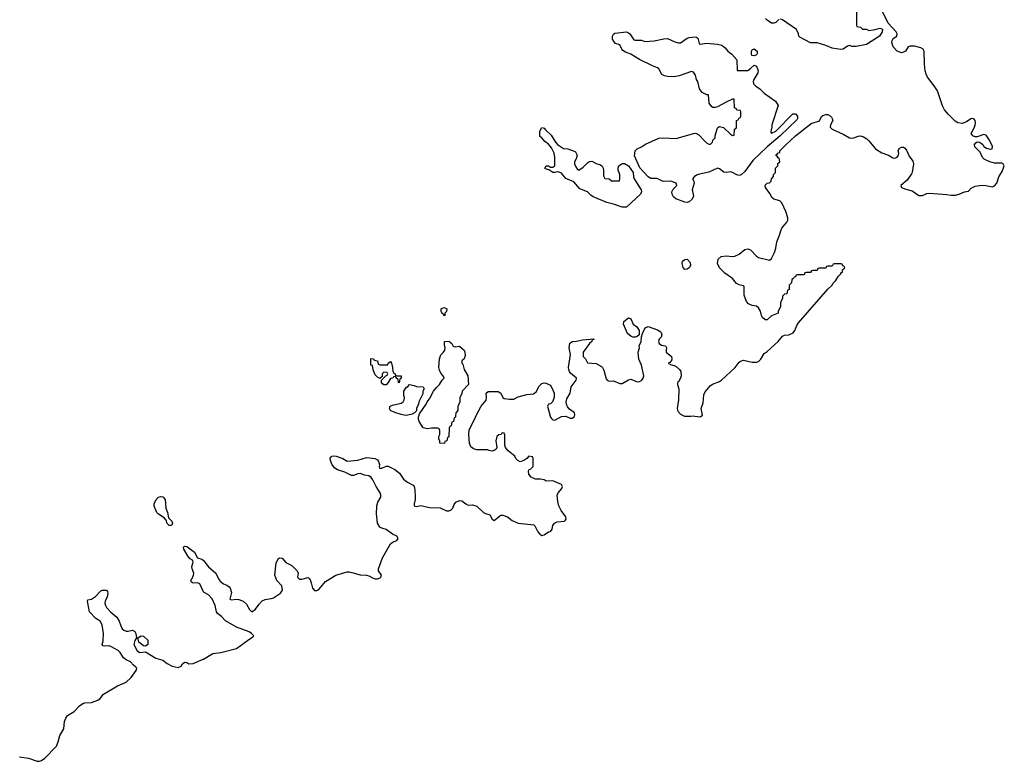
# Model space of a CAD drawing. Header units: inches. Extents: x 2604706 to 2755870, y 449242 to 584050.
# Tile 29 of 59: x 2708307 to 2717400, y 526810 to 533662. Entities that reach past the tile are written whole.
import ezdxf

# ---------------------------------------------------------------- set-up
doc = ezdxf.new("R2010")
doc.units = ezdxf.units.IN
doc.header["$MEASUREMENT"] = 0
for name, color, linetype in [('C7502', 7, 'Continuous'), ('C7512', 7, 'Continuous'), ('C7513', 7, 'Continuous')]:
    doc.layers.add(name, color=color, linetype=linetype)

msp = doc.modelspace()

# ---------------------------------------------------------------- linework, layer by layer
at = {"layer": 'C7502', "color": 6}
for points in [[(2709710, 528988.7), (2709688.7, 528990), (2709670, 529008.7), (2709659, 529039), (2709640.2, 529060.2), (2709590, 529094), (2709574, 529110), (2709564, 529130), (2709550, 529166), (2709548, 529190), (2709569, 529230), (2709590, 529250.7), (2709610, 529257.3), (2709630, 529254), (2709650.3, 529230.3), (2709656.3, 529150), (2709671.1, 529108.9), (2709681, 529061), (2709711.3, 529030), (2709718, 529010)], [(2709470, 527872.7), (2709450, 527877.2), (2709408.7, 527910), (2709398, 527950), (2709430, 527970.8), (2709450, 527966.8), (2709490.7, 527930.7), (2709490, 527889.3)]]:
    msp.add_lwpolyline(points, close=True, dxfattribs=at)
for points in [[(2710000, 528381.5), (2709970, 528449), (2709950, 528459), (2709910, 528455.3), (2709890, 528468), (2709889.2, 528490), (2709899.5, 528500.5), (2709913.2, 528530), (2709914, 528550), (2709899.5, 528590), (2709897, 528610), (2709909.2, 528650), (2709902, 528670), (2709881.3, 528681.3), (2709862.4, 528702.4), (2709823.7, 528770), (2709819, 528790), (2709830, 528798.8), (2709850, 528796.3), (2709921.2, 528741.2), (2709950.4, 528690.4), (2709990, 528677.1), (2710000, 528670)], [(2708306.9, 526853.1), (2708390, 526840.3), (2708470, 526810.3), (2708490, 526810.4), (2708510, 526816.4), (2708540.4, 526839.6), (2708646, 526950), (2708662.4, 526990), (2708677.6, 527050), (2708715.1, 527110), (2708722.5, 527177.5), (2708733.6, 527210), (2708750, 527232.7), (2708810, 527270.4), (2708858.6, 527321.4), (2708890, 527344), (2708910, 527350.6), (2708970, 527354), (2709030, 527374.6), (2709049.6, 527390), (2709082, 527430), (2709210, 527507), (2709290, 527542), (2709335.7, 527584.3), (2709384, 527650), (2709389, 527670), (2709381.2, 527681.2), (2709358.4, 527698.4), (2709330, 527729.3), (2709290, 527747.6), (2709266.1, 527766.1), (2709234.6, 527814.6), (2709215.3, 527835.3), (2709150, 527869.6), (2709130, 527876.2), (2709090, 527873.2), (2709078, 527878), (2709070, 527888), (2709078, 527922), (2709081.1, 527990), (2709069.7, 528070), (2709050, 528105.1), (2709009.8, 528129.8), (2708953.2, 528190), (2708934, 528290), (2708938, 528302), (2708970, 528308), (2709007.6, 528332.4), (2709056.2, 528383.8), (2709070, 528391), (2709110, 528392), (2709119.3, 528379.3), (2709121.4, 528361.4), (2709115.3, 528330), (2709096, 528290), (2709093.1, 528270), (2709098.9, 528250), (2709110.3, 528230), (2709147.9, 528187.9), (2709203.4, 528143.4), (2709226.1, 528106.1), (2709240.7, 528060.7), (2709254.8, 528034.8), (2709270, 528022), (2709290, 528013.4), (2709310, 528011.8), (2709350, 528020.5), (2709370.8, 528010), (2709379.1, 527990), (2709384.7, 527950), (2709370, 527926), (2709362, 527890), (2709392, 527830), (2709416.9, 527816.9), (2709470, 527823), (2709562.9, 527762.9), (2709630, 527744.9), (2709670, 527714.4), (2709716, 527690), (2709770, 527678.4), (2709798, 527690), (2709810, 527711.3), (2709830, 527726.8), (2709850, 527722), (2709870.3, 527710.3), (2709910, 527712.7), (2710000, 527753.5)]]:
    msp.add_lwpolyline(points, dxfattribs=at)
at = {"layer": 'C7512', "color": 6}
for points in [[(2710000, 528670), (2710005.8, 528665.8), (2710050, 528605.5), (2710118, 528550), (2710145.5, 528490), (2710162, 528470), (2710190, 528450.5), (2710219, 528439), (2710241.7, 528421.7), (2710250.3, 528410.3), (2710264.4, 528370), (2710247.1, 528307.1), (2710262.8, 528302.8), (2710310, 528307.7), (2710330, 528305.5), (2710370.3, 528290.3), (2710402.4, 528262.4), (2710430, 528211.3), (2710450, 528192), (2710484.7, 528215.3), (2710517.5, 528262.5), (2710547.5, 528292.5), (2710574.7, 528305.3), (2710630, 528313.7), (2710650, 528322), (2710716.2, 528363.8), (2710735.1, 528390), (2710729.3, 528430), (2710682, 528482), (2710663.6, 528530), (2710675.8, 528644.2), (2710695.9, 528684.1), (2710710, 528690.8), (2710730, 528687.7), (2710765.9, 528645.9), (2710820.2, 528620.2), (2710870.4, 528570.4), (2710878.8, 528550), (2710872.7, 528512.7), (2710892, 528492), (2710911.6, 528491.6), (2710970, 528507.3), (2710979, 528499), (2710990, 528486), (2710999.6, 528459.6), (2711010.4, 528410), (2711030, 528388.5), (2711050, 528387), (2711070, 528397.6), (2711129.8, 528470.2), (2711227, 528530), (2711330, 528559.5), (2711350, 528561.1), (2711375.4, 528555.4), (2711450, 528531.7), (2711510.3, 528530.3), (2711530, 528524.4), (2711570, 528501.3), (2711590, 528497), (2711610, 528497), (2711634.5, 528505.5), (2711640.9, 528510), (2711647.3, 528530), (2711621.3, 528570), (2711621.1, 528590), (2711657.4, 528690), (2711730, 528818.4), (2711750, 528834.9), (2711790.8, 528849.2), (2711803, 528870), (2711789.5, 528890), (2711749.8, 528909.8), (2711692.1, 528952.1), (2711650, 528964.2), (2711633.7, 528973.7), (2711611.3, 529010), (2711603.3, 529096.7), (2711605.4, 529170), (2711615.8, 529204.2), (2711642, 529250), (2711642.6, 529270), (2711636.9, 529290), (2711598, 529350), (2711568.2, 529410), (2711551.9, 529431.9), (2711530, 529448), (2711490, 529454.7), (2711450, 529467.8), (2711430, 529465.6), (2711390, 529449.6), (2711370, 529451.5), (2711310, 529482.6), (2711243.1, 529503.1), (2711218.2, 529518.2), (2711193.3, 529550), (2711176.2, 529590), (2711175.1, 529610), (2711189.4, 529630.6), (2711207, 529633), (2711230, 529628.5), (2711290, 529606.7), (2711330, 529583.8), (2711430, 529593.4), (2711510, 529616.4), (2711590, 529606.4), (2711610, 529594.9), (2711620.9, 529580.9), (2711628.4, 529551.6), (2711626, 529530), (2711630, 529518), (2711650, 529518), (2711690, 529537), (2711710, 529536.4), (2711770, 529506.4), (2711813.1, 529473.1), (2711850, 529416.4), (2711888.2, 529388.2), (2711940.7, 529360.7), (2711950.4, 529350.4), (2711957.4, 529317.4), (2711960.3, 529250), (2711960.3, 529230), (2711950.4, 529190), (2711951.3, 529170), (2711970, 529164.9), (2712010, 529173.7), (2712090, 529154.4), (2712190, 529152.2), (2712250, 529124.2), (2712270, 529124.2), (2712290, 529130.5), (2712307.3, 529150), (2712318, 529182), (2712335.9, 529204.1), (2712370, 529220.5), (2712390, 529218), (2712427.8, 529187.8), (2712450, 529177.1), (2712490, 529179.3), (2712530, 529166), (2712590, 529110.4), (2712610, 529099.5), (2712648.8, 529088.8), (2712670, 529047.3), (2712690, 529034), (2712740.9, 529079.1), (2712750, 529084.9), (2712770, 529084.9), (2712811, 529070), (2712854, 529034), (2712910, 529010.5), (2713054.9, 528994.9), (2713065.5, 528985.5), (2713090.4, 528930), (2713110, 528908), (2713130, 528898), (2713150, 528902.8), (2713190, 528930.5), (2713210, 528934.8), (2713225.4, 528954.6), (2713231.5, 528990), (2713246.6, 529010), (2713270, 529022.6), (2713338, 529030), (2713345.6, 529034.4), (2713352.7, 529050), (2713349.5, 529070), (2713307.2, 529127.2), (2713286.3, 529170), (2713276.9, 529210), (2713271.5, 529270), (2713279.6, 529290), (2713313.3, 529330), (2713320.5, 529350), (2713310, 529366.6), (2713230, 529403), (2713170, 529398.4), (2713150, 529409.5), (2713118, 529418), (2713070, 529418.4), (2713030, 529436), (2713010, 529462), (2713005.2, 529490), (2713010, 529502), (2713028.4, 529511.6), (2713047.3, 529532.7), (2713047.3, 529607.3), (2713042, 529622), (2713010, 529628), (2712991, 529609), (2712962, 529590), (2712930, 529577.2), (2712908.7, 529590), (2712890, 529608.7), (2712879, 529630), (2712818.6, 529678.6), (2712792.7, 529710), (2712788.7, 529730), (2712787.3, 529827.3), (2712782, 529842), (2712770, 529846), (2712758, 529842), (2712754, 529830), (2712732.7, 529827.3), (2712714, 529810), (2712704.7, 529770), (2712712, 529710), (2712706, 529694), (2712690, 529682), (2712670, 529675.3), (2712640.4, 529680.4), (2712627.3, 529687.3), (2712530, 529688), (2712497, 529697), (2712474.5, 529714.5), (2712461.2, 529750), (2712455.1, 529830), (2712459.3, 529870), (2712515.1, 529990), (2712520.6, 530000)], [(2712332.5, 530000), (2712332, 529990), (2712318, 529982), (2712312, 529950), (2712298, 529942), (2712292, 529910), (2712278, 529902), (2712274, 529890), (2712271.6, 529808.4), (2712258, 529802), (2712252, 529770), (2712234, 529766), (2712230, 529746), (2712188, 529750), (2712187.3, 529767.3), (2712178, 529790), (2712178, 529810), (2712188, 529830), (2712187.3, 529867.3), (2712182, 529882), (2712168, 529888), (2712110, 529889.2), (2712070, 529882), (2712031.9, 529891.9), (2711996, 529950), (2711989, 529970), (2711988.7, 529991.3), (2711992.2, 530000)], [(2713207.3, 530000), (2713210, 529991), (2713217.8, 529977.7), (2713230, 529964.9), (2713250, 529962), (2713310, 529994.9), (2713350, 529999.5), (2713390, 529981.3), (2713410, 529981.3), (2713430, 529996), (2713431.3, 530000)], [(2714444.9, 530000), (2714450, 529997.4), (2714503.5, 530000)], [(2714540.5, 530000), (2714590, 529994), (2714600, 530000)], [(2710000, 527753.5), (2710004.5, 527755.5), (2710090, 527807.2), (2710164.5, 527815.5), (2710310, 527852.4), (2710410, 527926.7), (2710461.2, 527958.8), (2710469, 527970), (2710449.3, 527990), (2710425.4, 528005.4), (2710308.6, 528048.6), (2710207.2, 528107.3), (2710170, 528149.3), (2710134.9, 528174.9), (2710123.7, 528190), (2710111.8, 528250), (2710084.7, 528310), (2710050, 528347.3), (2710010, 528369.4), (2710000.5, 528380.5), (2710000, 528381.5)]]:
    msp.add_lwpolyline(points, dxfattribs=at)
at = {"layer": 'C7513', "color": 6}
for points in [[(2714600, 530000), (2714612.5, 530007.5), (2714599.5, 530070), (2714617.4, 530122.6), (2714623.8, 530196.2), (2714636.6, 530223.4), (2714682, 530278), (2714706.3, 530293.7), (2714770, 530318), (2714789.2, 530330), (2714913.2, 530450), (2714950, 530498), (2714970, 530511.3), (2714990, 530516), (2715070, 530496.4), (2715110, 530497.1), (2715130, 530504.9), (2715150, 530526.8), (2715182, 530578), (2715210, 530597.1), (2715311.8, 530688.2), (2715350, 530739.1), (2715370, 530748.5), (2715410, 530750.3), (2715449.5, 530770), (2715464.2, 530790), (2715482.6, 530837.4), (2715498, 530862), (2715769.4, 531170.6), (2715808.7, 531210), (2715815.5, 531224.5), (2715842, 531250), (2715869, 531291), (2715888, 531310), (2715894.6, 531325.4), (2715906, 531330), (2715906, 531350), (2715926, 531370), (2715922, 531382), (2715907.3, 531387.3), (2715902, 531402), (2715890, 531406), (2715830, 531406), (2715818, 531402), (2715810, 531386), (2715770, 531386), (2715758, 531382), (2715750, 531366), (2715690, 531366), (2715678, 531362), (2715670, 531346), (2715630, 531346), (2715618, 531342), (2715610, 531326), (2715570, 531326), (2715558, 531322), (2715550, 531306), (2715490, 531306), (2715478, 531302), (2715472.7, 531287.3), (2715458, 531282), (2715454, 531270), (2715438, 531262), (2715434, 531230), (2715414, 531210), (2715412, 531170), (2715398, 531162), (2715391.3, 531128.7), (2715370, 531126), (2715352.7, 531107.3), (2715352, 531090), (2715332.7, 531047.3), (2715331.3, 531010), (2715312, 530970), (2715311.3, 530950), (2715250, 530925.2), (2715210.4, 530889.6), (2715190.5, 530889.5), (2715166, 530910), (2715157, 530930), (2715149.3, 530970), (2715130, 531001.2), (2715110, 531016), (2715070, 531021.2), (2715050, 531029), (2715037, 531037), (2715018.9, 531058.9), (2714996.6, 531116.6), (2714997, 531197), (2714990, 531204), (2714950, 531211.8), (2714925.6, 531225.6), (2714889.2, 531270), (2714820.1, 531320.1), (2714769.7, 531369.7), (2714749.5, 531410), (2714758, 531450), (2714786, 531474), (2714830, 531479.3), (2714890, 531472.4), (2714910, 531477.6), (2714950, 531494.4), (2715002, 531538), (2715030, 531544.9), (2715054.4, 531534.4), (2715110, 531476.3), (2715130, 531466), (2715230, 531440.7), (2715250, 531456), (2715277.6, 531510), (2715289.5, 531550), (2715298.4, 531610), (2715324.5, 531670), (2715334.5, 531710), (2715345.8, 531734.2), (2715390, 531791), (2715399.5, 531810), (2715402, 531830), (2715382.9, 531890), (2715345.1, 531970), (2715328.1, 531988.1), (2715270, 532003.7), (2715256.1, 532016.1), (2715234.6, 532054.6), (2715193.2, 532110), (2715190, 532126), (2715190, 532132), (2715210, 532152), (2715230, 532154), (2715246, 532170), (2715248.7, 532191.3), (2715267.3, 532212.7), (2715268.7, 532231.3), (2715286, 532250), (2715288, 532290), (2715307.3, 532312.7), (2715308.4, 532331.6), (2715326, 532350), (2715322, 532382), (2715310, 532386), (2715302, 532402), (2715286, 532410), (2715302, 532418), (2715306, 532430), (2715326, 532434), (2715328, 532450), (2715378, 532502), (2715472.1, 532587.9), (2715616.3, 532703.7), (2715692, 532728), (2715710, 532766), (2715723.8, 532776.2), (2715750, 532785.3), (2715770, 532784.9), (2715790, 532774.9), (2715802.3, 532762.3), (2715810.6, 532750), (2715815.5, 532730), (2715794, 532690), (2715790.8, 532670), (2715811, 532650), (2715910, 532605.5), (2715970, 532570.3), (2715990, 532567.2), (2716010, 532570.3), (2716050, 532586.7), (2716070, 532588.7), (2716099.4, 532579.4), (2716130, 532561.3), (2716150, 532543.1), (2716210.6, 532470), (2716270, 532432.2), (2716330, 532410.4), (2716370, 532386.7), (2716390, 532381.3), (2716410, 532390.6), (2716421.3, 532410), (2716424.7, 532430), (2716420.5, 532450), (2716428.1, 532471.9), (2716450, 532483.1), (2716470, 532483.1), (2716477.6, 532477.6), (2716495.3, 532455.3), (2716519.9, 532399.9), (2716554.9, 532354.9), (2716562, 532330), (2716548.8, 532251.2), (2716542.3, 532237.7), (2716501.3, 532178.7), (2716443, 532130), (2716450.7, 532110), (2716490, 532094.9), (2716550, 532080.5), (2716610, 532036.4), (2716643.3, 532036.7), (2716685.1, 532054.9), (2716710, 532059.3), (2716870, 532047.2), (2716910, 532040.3), (2716950, 532041.7), (2716984, 532050), (2717030.7, 532070.7), (2717070, 532077.3), (2717094, 532106), (2717130, 532122.4), (2717190, 532134), (2717230, 532130.3), (2717290, 532116.4), (2717310, 532127.7), (2717329.6, 532150), (2717349.7, 532210), (2717380.4, 532259.6), (2717399.5, 532310), (2717389.6, 532329.6), (2717376.6, 532336.6), (2717310, 532335.1), (2717265.2, 532350), (2717214.6, 532374.6), (2717197.6, 532390), (2717176.4, 532436.4), (2717126, 532486), (2717125.6, 532510), (2717135.8, 532524.2), (2717150, 532532.7), (2717170, 532530.4), (2717190, 532519.3), (2717202, 532510), (2717210.6, 532490.6), (2717234.4, 532474.4), (2717270, 532466), (2717286, 532470), (2717289, 532490), (2717264.2, 532550), (2717233.5, 532593.5), (2717210, 532599.7), (2717150, 532578.7), (2717130, 532578.7), (2717109.2, 532590), (2717092.3, 532610), (2717124, 532670), (2717129.7, 532690), (2717133.5, 532710), (2717131.1, 532730), (2717121.5, 532741.5), (2717110, 532749.7), (2717090, 532745.7), (2717050, 532717.4), (2717010, 532704), (2716970, 532709.7), (2716945.3, 532725.3), (2716884.4, 532784.4), (2716848.4, 532830), (2716830, 532865.2), (2716783.5, 533003.5), (2716751.9, 533051.9), (2716689.7, 533129.8), (2716678.2, 533158.2), (2716669.7, 533190), (2716664, 533250), (2716659.7, 533370), (2716649.7, 533389.7), (2716630, 533401.6), (2716570, 533418), (2716530, 533418.4), (2716510.4, 533409.6), (2716488.6, 533371.4), (2716470, 533360.7), (2716450, 533356.9), (2716409.8, 533369.8), (2716373, 533410), (2716360.5, 533450), (2716363.5, 533470), (2716373.6, 533486.4), (2716407.3, 533510), (2716409.7, 533530), (2716402, 533550), (2716326.6, 533630), (2716170, 533955.3)], [(2716034, 533810), (2716034, 533610), (2716038, 533598), (2716070, 533594), (2716090, 533574), (2716127.3, 533572.7), (2716150, 533562), (2716206, 533570), (2716250, 533582), (2716270, 533578), (2716273.4, 533570), (2716270.4, 533550), (2716248.2, 533510), (2716127.6, 533432.4), (2716030, 533413.6), (2715995.3, 533415.3), (2715970, 533422.4), (2715950, 533415.6), (2715910, 533389.6), (2715890, 533386), (2715810, 533398.7), (2715750, 533423.6), (2715671.6, 533448.4), (2715610, 533449), (2715510, 533499), (2715501.2, 533510), (2715499.5, 533530), (2715479.5, 533570), (2715350, 533659.5), (2715330, 533666)], [(2715318, 533662), (2715290, 533635.3), (2715270, 533629), (2715249.2, 533629.2), (2715210, 533657.2), (2715193.8, 533673.8)], [(2713431.3, 530000), (2713434.7, 530010), (2713429.6, 530029.6), (2713384.4, 530064.4), (2713366.5, 530086.5), (2713355.8, 530110), (2713354, 530130), (2713360.8, 530159.2), (2713391.3, 530210), (2713399.7, 530270), (2713445.6, 530330), (2713449.6, 530350), (2713394.7, 530394.8), (2713382.9, 530410), (2713377.6, 530430), (2713375.6, 530450), (2713393.6, 530570), (2713380.5, 530630), (2713386.9, 530673.1), (2713412.5, 530687.5), (2713450, 530690.3), (2713505.2, 530705.2), (2713610, 530714), (2713610, 530708), (2713594, 530706), (2713592, 530690), (2713570, 530668.7), (2713510.8, 530590), (2713510.9, 530550.9), (2713531, 530530), (2713552, 530492), (2713630, 530486.4), (2713678.9, 530458.9), (2713689, 530449), (2713702.5, 530422.5), (2713723.4, 530343.4), (2713731.8, 530331.8), (2713750, 530323.7), (2713790, 530325.3), (2713850, 530301.3), (2713870, 530301.3), (2713930, 530334.9), (2713950, 530340.4), (2714010, 530317), (2714030, 530318), (2714051.5, 530330), (2714065.1, 530350), (2714069.7, 530370), (2714047.8, 530470), (2714025.1, 530525.1), (2714017.6, 530590), (2714029.3, 530630), (2714029.2, 530650), (2714045.6, 530690), (2714049.1, 530730.9), (2714057.6, 530762.4), (2714076.6, 530803.4), (2714090, 530817.3), (2714110, 530826), (2714197.8, 530797.7), (2714221.7, 530781.7), (2714230.4, 530770.4), (2714235.5, 530750), (2714230.6, 530730), (2714211, 530710), (2714204.7, 530690), (2714211, 530671), (2714235.3, 530655.3), (2714271.3, 530650), (2714281, 530630), (2714276.3, 530610), (2714278, 530590), (2714327.7, 530550), (2714330.4, 530530), (2714325.5, 530514.5), (2714310, 530495.3), (2714294, 530490), (2714316, 530476), (2714350, 530468), (2714370, 530457.1), (2714401.6, 530430), (2714411.5, 530411.5), (2714415.3, 530370), (2714410.3, 530349.7), (2714390, 530315.3), (2714382, 530310), (2714382.8, 530290), (2714394, 530250), (2714392.2, 530150), (2714379.6, 530070), (2714386.2, 530046.2), (2714410, 530017.6), (2714444.9, 530000)], [(2711992.2, 530000), (2712000.2, 530019.8), (2712062, 530110), (2712069.3, 530130.7), (2712090, 530158), (2712129.5, 530230.5), (2712154.8, 530265.2), (2712184, 530290), (2712210, 530332), (2712228, 530350), (2712218, 530370), (2712195.6, 530395.6), (2712184.2, 530424.2), (2712178.7, 530450), (2712183.6, 530530), (2712195.6, 530564.4), (2712221.2, 530590), (2712233.2, 530610), (2712237.2, 530630), (2712229.2, 530650.8), (2712229, 530690), (2712269.3, 530690.7), (2712298, 530670), (2712310, 530644.7), (2712330, 530640.7), (2712370, 530644.4), (2712410.4, 530610), (2712418, 530590), (2712420.7, 530559.3), (2712410.6, 530529.4), (2712391.3, 530510), (2712391.3, 530490), (2712398.5, 530478.5), (2712410.6, 530430), (2712444, 530370), (2712451, 530290), (2712392, 530230), (2712391.1, 530208.9), (2712372.7, 530167.3), (2712372, 530130), (2712352.7, 530087.3), (2712352, 530050), (2712334, 530030), (2712332.5, 530000)], [(2712520.6, 530000), (2712569.6, 530090.4), (2712613.9, 530146.1), (2712618.7, 530170), (2712615.1, 530210), (2712634.2, 530225.8), (2712726, 530226), (2712751.6, 530211.5), (2712767.3, 530170), (2712781.7, 530161.7), (2712830, 530154.4), (2712870, 530155.8), (2712910, 530177.1), (2712990, 530199.5), (2713053.3, 530206.7), (2713076.4, 530223.6), (2713103.1, 530276.9), (2713130, 530302), (2713150, 530308), (2713170, 530303), (2713205.2, 530285.2), (2713222, 530262), (2713243.8, 530210), (2713243, 530170), (2713228.6, 530131.4), (2713210, 530112.3), (2713190, 530108.7), (2713180.7, 530090), (2713207.3, 530000)], [(2714503.5, 530000), (2714530, 530001.3), (2714540.5, 530000)]]:
    msp.add_lwpolyline(points, dxfattribs=at)
for points in [[(2713990, 533471.3), (2714050, 533471.3), (2714081, 533461), (2714165.8, 533465.8), (2714254.2, 533485.8), (2714290, 533488), (2714357.5, 533457.5), (2714390, 533448.2), (2714410, 533448.2), (2714470, 533490.6), (2714490, 533497.1), (2714550, 533502.8), (2714570.5, 533490.5), (2714582, 533442), (2714590, 533434), (2714650, 533444.9), (2714750, 533434.9), (2714790, 533424.9), (2714821.6, 533401.6), (2714847.3, 533370), (2714882.8, 533342.8), (2714930.4, 533290.4), (2714932.7, 533192.7), (2715030, 533193), (2715056, 533210), (2715090, 533242), (2715110, 533232), (2715128, 533190), (2715123.8, 533170), (2715086.7, 533110), (2715080.3, 533090), (2715084.4, 533070), (2715100.5, 533050), (2715141.7, 533021.7), (2715182, 532982), (2715285.5, 532910), (2715310.4, 532870), (2715251.3, 532690), (2715251.3, 532670), (2715242, 532630), (2715242, 532622), (2715250, 532614), (2715290, 532631.3), (2715448.2, 532791.8), (2715471.8, 532791.8), (2715490.5, 532770), (2715490.5, 532749.5), (2715482.5, 532737.5), (2715330.4, 532589.6), (2715210, 532486), (2715078, 532362), (2715002, 532258), (2714970.3, 532229.7), (2714950, 532222.9), (2714930, 532227), (2714890, 532249.6), (2714870, 532255.1), (2714830, 532249.5), (2714810, 532254), (2714770, 532283.6), (2714750, 532289.6), (2714670, 532251.5), (2714585.4, 532234.6), (2714556.2, 532223.8), (2714534.8, 532210), (2714521, 532190), (2714533, 532170), (2714535.8, 532150), (2714518, 532090), (2714530.3, 532030), (2714517.1, 532002.9), (2714490, 531979.7), (2714470, 531974.3), (2714450, 531975.8), (2714367.3, 532007.3), (2714344.2, 532024.2), (2714331.3, 532050), (2714329.7, 532070), (2714343.1, 532096.9), (2714376, 532130), (2714369.2, 532150), (2714330, 532166.6), (2714310, 532169.7), (2714250, 532166.9), (2714193.1, 532193.1), (2714135.1, 532195.1), (2714109.6, 532209.6), (2714033.6, 532293.6), (2713984.5, 532404.5), (2713990, 532450.8), (2714009.2, 532470), (2714050, 532487), (2714087.3, 532512.7), (2714210, 532567.2), (2714250, 532570.4), (2714370, 532562.6), (2714529.7, 532610.3), (2714550, 532612.7), (2714578.6, 532598.5), (2714630, 532541), (2714650, 532524.7), (2714670, 532512), (2714687.3, 532512.7), (2714706, 532530), (2714708, 532550), (2714728, 532570), (2714728.7, 532590), (2714746.8, 532653.2), (2714754.8, 532665.2), (2714770, 532674), (2714805.5, 532665.5), (2714870, 532604.7), (2714890, 532592), (2714906, 532594), (2714908.4, 532651.6), (2714922, 532658), (2714926, 532670), (2714928, 532730), (2714942, 532738), (2714950, 532754), (2714962, 532758), (2714966, 532770), (2714966, 532810), (2714962, 532822), (2714930, 532826), (2714922, 532842), (2714907.3, 532847.3), (2714906, 532926), (2714890, 532928), (2714830, 532900.9), (2714750, 532856.2), (2714730, 532849.3), (2714708.7, 532850), (2714697.5, 532857.5), (2714674, 532890), (2714667.3, 532967.3), (2714652.7, 532967.3), (2714610, 532989.2), (2714584.1, 533024.1), (2714569.2, 533090), (2714558, 533110), (2714546.6, 533150), (2714530, 533178), (2714510, 533183.7), (2714395.6, 533144.4), (2714350, 533134), (2714290, 533136.2), (2714262.5, 533142.5), (2714236, 533156), (2714210, 533208.7), (2714197.5, 533217.5), (2714150, 533235.1), (2714030, 533295.1), (2713950, 533342.9), (2713902.2, 533362.3), (2713878.3, 533378.3), (2713867, 533390), (2713850, 533428.7), (2713810, 533442), (2713796, 533456), (2713782.9, 533482.9), (2713780.9, 533510), (2713791.8, 533528.2), (2713804.2, 533535.8), (2713910, 533548), (2713930, 533540.7), (2713942.8, 533530), (2713976.9, 533476.9)], [(2715090, 533328.7), (2715069.3, 533329.3), (2715064, 533350), (2715064, 533370), (2715070, 533382), (2715090, 533391), (2715118, 533370), (2715118, 533350), (2715110, 533338)], [(2713470, 532271.3), (2713510, 532299.1), (2713550, 532338.4), (2713570, 532350.4), (2713590, 532354.9), (2713630, 532334.4), (2713670, 532321.6), (2713687.2, 532307.2), (2713695.5, 532290), (2713698, 532270), (2713698, 532218), (2713710, 532194), (2713750, 532192), (2713772.7, 532172.7), (2713830, 532172), (2713846, 532174), (2713848.7, 532191.3), (2713849, 532230), (2713834, 532270), (2713833.6, 532290), (2713839.6, 532310), (2713870, 532334.4), (2713893.4, 532333.4), (2713927.7, 532310), (2713971, 532250), (2713974.8, 532210), (2713983, 532190), (2714047, 532090), (2714050.3, 532070), (2714040.4, 532050), (2713910, 531929.6), (2713869.7, 531929.7), (2713790, 531958.7), (2713730, 531971.6), (2713603.8, 532023.8), (2713580.1, 532040.1), (2713550, 532071.6), (2713480.4, 532100.4), (2713423.3, 532163.3), (2713350, 532196), (2713310, 532244.5), (2713290, 532253.6), (2713270, 532256.2), (2713250, 532249.6), (2713229.6, 532249.6), (2713193.6, 532273.6), (2713162.7, 532282.7), (2713155.3, 532290), (2713170, 532310.4), (2713190, 532310.6), (2713210, 532298.8), (2713230, 532300.7), (2713249.4, 532310.6), (2713249.6, 532390), (2713241.3, 532430), (2713219.2, 532479.2), (2713191, 532511), (2713155.9, 532535.9), (2713130, 532569), (2713110, 532582), (2713109.7, 532630.3), (2713130, 532666), (2713150, 532660.7), (2713162.6, 532642.6), (2713213.6, 532593.6), (2713254.9, 532530), (2713273.4, 532510), (2713330, 532472.4), (2713370, 532468.4), (2713428.5, 532448.5), (2713439.9, 532439.9), (2713456.3, 532410), (2713445.2, 532374.8), (2713431.3, 532350), (2713431.3, 532330), (2713442, 532302), (2713458, 532278)], [(2714450, 531355.3), (2714432.9, 531372.9), (2714425.2, 531410), (2714429.2, 531430), (2714450, 531446), (2714470.6, 531450.6), (2714497.5, 531417.5), (2714502.8, 531390), (2714490, 531369), (2714470, 531357.2)], [(2712230, 530926), (2712222, 530942), (2712210, 530946), (2712198, 530970), (2712198, 530990), (2712210, 530998), (2712230, 531002), (2712251, 530990), (2712250, 530966), (2712234, 530950), (2712234, 530930)], [(2713970, 530727.3), (2713953.7, 530733.7), (2713921.4, 530761.5), (2713882.9, 530850), (2713887.2, 530872.8), (2713930, 530906), (2713950, 530898.8), (2713973.4, 530850), (2714004.6, 530824.6), (2714028.4, 530790), (2714028, 530750), (2714010, 530735.6), (2713990, 530729.6)], [(2711632, 530472), (2711707.3, 530472.7), (2711708.7, 530490), (2711730, 530504.7), (2711741, 530490), (2711751, 530449), (2711752, 530412), (2711758, 530398), (2711770, 530394), (2711778, 530378), (2711792, 530372), (2711831.3, 530370), (2711831.3, 530350), (2711818, 530342), (2711810, 530306), (2711806, 530310), (2711802, 530342), (2711790, 530346), (2711782, 530362), (2711770, 530366), (2711758, 530362), (2711754, 530350), (2711732, 530348), (2711711, 530310), (2711690, 530289.4), (2711670, 530289.3), (2711658, 530298), (2711649.2, 530310), (2711647.3, 530332.7), (2711687.3, 530372.7), (2711702, 530378), (2711706, 530390), (2711702, 530402), (2711670, 530406), (2711654, 530390), (2711654, 530366), (2711632.7, 530347.3), (2711610, 530358), (2711590, 530382), (2711570, 530428), (2711566, 530466), (2711549, 530470), (2711550, 530531.3), (2711574, 530530), (2711578, 530518), (2711592, 530512), (2711610, 530511.3), (2711618, 530478)], [(2711870, 530004), (2711830, 530014), (2711770, 530034), (2711732.3, 530052.3), (2711722.7, 530070), (2711729.5, 530090), (2711750, 530101.6), (2711830, 530118.4), (2711849.3, 530130), (2711858.4, 530150), (2711859.5, 530170), (2711853.2, 530190), (2711855.3, 530230), (2711875.3, 530264.7), (2711890, 530272), (2711908, 530290), (2711950, 530282), (2711971.6, 530271.6), (2712034, 530270), (2712042, 530250), (2712031.3, 530228.7), (2712030, 530206), (2711992, 530130), (2711991.1, 530108.9), (2711972, 530070), (2711971.6, 530048.4), (2711951.6, 530028.4), (2711930, 530018), (2711890, 530008.7)]]:
    msp.add_lwpolyline(points, close=True, dxfattribs=at)

doc.saveas('drawing.dxf')
